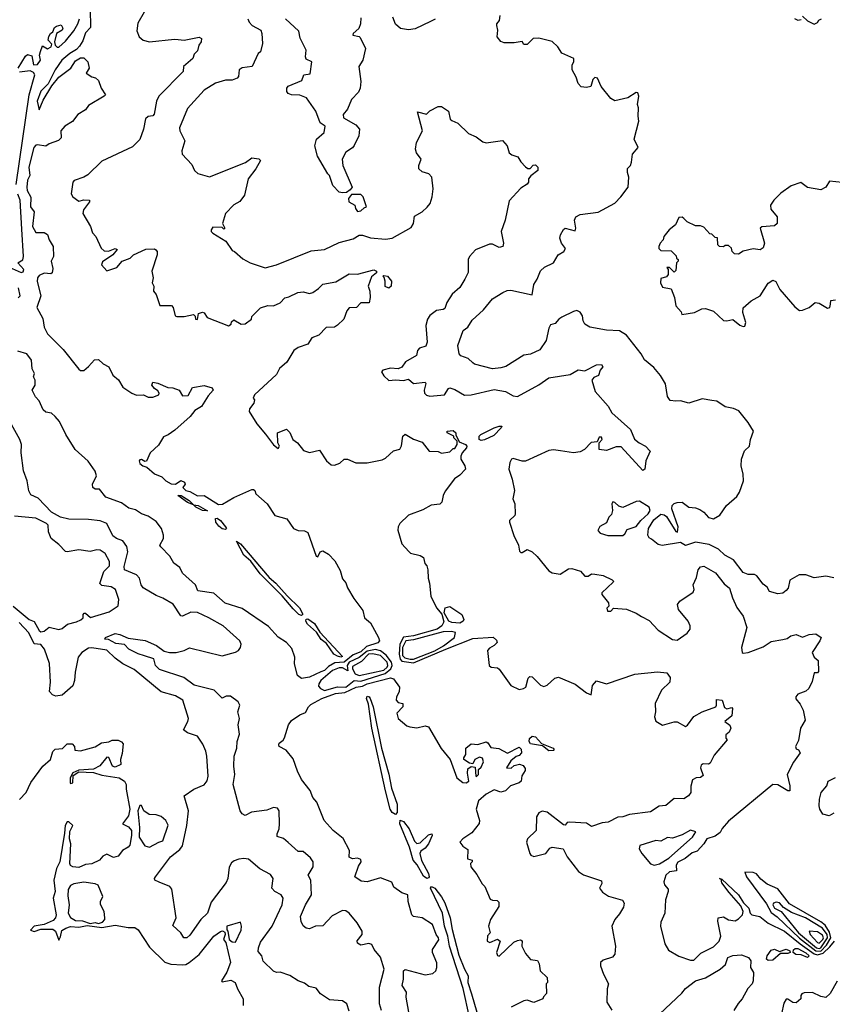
# Model space of a CAD drawing. Extents: x 2239805 to 2396427, y 665731 to 772158.
# Tile 158 of 256: x 2318197 to 2323125, y 717482 to 723449. Entities that reach past the tile are written whole.
import ezdxf

# ---------------------------------------------------------------- set-up
doc = ezdxf.new("R2010")
doc.units = 0

msp = doc.modelspace()

# ---------------------------------------------------------------- linework, layer by layer
at = {"layer": '0CON05XD'}
for points in [[(2318624.8, 723515), (2318626.9, 723403.1), (2318595, 723370.5), (2318579.2, 723320.8), (2318560.4, 723289.6), (2318541.3, 723268.7), (2318500.9, 723245), (2318452.7, 723205), (2318412.7, 723145), (2318368.6, 723061.4), (2318325, 723015.8), (2318303.3, 722955), (2318315, 722902.5), (2318338.7, 722961.3), (2318392.1, 723047.9), (2318435, 723100.6), (2318506.7, 723155), (2318535, 723200), (2318565, 723217.5), (2318585, 723217.5), (2318610, 723195), (2318617.5, 723155), (2318600, 723125), (2318635, 723102.5), (2318657, 723097), (2318675, 723080), (2318690, 723035), (2318717.5, 722995), (2318710, 722985), (2318615, 722928.8), (2318596.7, 722903.3), (2318550, 722875), (2318517.7, 722832.3), (2318470, 722805), (2318446.7, 722775), (2318447.5, 722732.5), (2318433, 722717), (2318375, 722696.7), (2318355, 722682.5), (2318305, 722690), (2318295, 722688.8), (2318283.1, 722675), (2318253.1, 722555), (2318258.2, 722505), (2318245, 722476.7), (2318240.5, 722435), (2318243, 722415), (2318264.1, 722374.1), (2318262.7, 722315), (2318284, 722284), (2318274.7, 722195), (2318295, 722158.8), (2318345, 722160), (2318365, 722147.5), (2318376, 722115), (2318400.6, 722075), (2318402.5, 722015), (2318387.5, 721985), (2318398.6, 721941.4), (2318394, 721916), (2318385, 721910), (2318345, 721913.5), (2318315, 721900), (2318304.3, 721885), (2318301.9, 721861.9), (2318324.6, 721775), (2318301.2, 721705), (2318337.8, 721637.8), (2318344.4, 721585.6), (2318365, 721545.8), (2318461.3, 721451.3), (2318555, 721332.2), (2318565.9, 721324.1), (2318585, 721323.3), (2318615, 721346.7), (2318651.4, 721388.6), (2318675, 721390), (2318702.7, 721362.7), (2318736.7, 721345), (2318762.5, 721295), (2318796.4, 721266.4), (2318822.3, 721222.3), (2318877.5, 721185), (2318905, 721173.8), (2318946.7, 721176.7), (2318975, 721162.5), (2319005, 721162.5), (2319040, 721175), (2319042.5, 721185), (2319035, 721200), (2319013.6, 721213.6), (2318997.5, 721235), (2319005, 721252.5), (2319035, 721246), (2319095, 721220), (2319125, 721218.8), (2319163.6, 721203.6), (2319185, 721170), (2319218.3, 721171.7), (2319245, 721220), (2319315, 721232.5), (2319365, 721218.1), (2319370, 721205), (2319339.3, 721170.7), (2319298.8, 721105), (2319259.5, 721080.5), (2319230.3, 721045), (2319137.9, 720962.1), (2319096.8, 720933.2), (2319068.7, 720921.3), (2319039, 720871), (2318987.8, 720825), (2318965, 720773.3), (2318955, 720771.2), (2318935, 720784), (2318925, 720782.5), (2318920.5, 720775), (2318925, 720759.2), (2318943.8, 720745), (2318968.1, 720738.1), (2319015, 720696.7), (2319059.4, 720679.4), (2319082.5, 720655), (2319115, 720637.3), (2319142.5, 720635), (2319175, 720656.7), (2319197, 720647), (2319200, 720635), (2319186, 720615), (2319205, 720595.6), (2319229.4, 720589.4), (2319275, 720564), (2319315, 720566.2), (2319401.6, 720511.6), (2319427, 720513), (2319495, 720553.1), (2319605, 720602), (2319615, 720602.5), (2319622.5, 720595), (2319628.8, 720575), (2319696.7, 720515), (2319743.9, 720443.9), (2319817.5, 720425), (2319857.5, 720365), (2319885, 720353.8), (2319925, 720352), (2319945, 720342), (2319995, 720198), (2320005, 720193.3), (2320019.2, 720225), (2320035, 720230.6), (2320069.5, 720209.5), (2320108.9, 720168.9), (2320140.2, 720110.2), (2320155, 720060), (2320175.6, 720035.6), (2320185, 720006.7), (2320222.4, 719942.4), (2320277.9, 719867.9), (2320288, 719825), (2320323.6, 719793.6), (2320372.5, 719705), (2320378, 719685), (2320368.3, 719671.7), (2320299.2, 719650.8), (2320265, 719618), (2320219.7, 719600.3), (2320165, 719555.4), (2320108.7, 719551.3), (2320069.9, 719530.1), (2320045, 719504.3), (2320023.9, 719496.1), (2319955, 719464), (2319905, 719455.6)], [(2318187.1, 723155), (2318231.2, 723228.8), (2318245, 723238), (2318270.7, 723230.7), (2318280, 723175), (2318305, 723177.5), (2318323.3, 723205), (2318317.5, 723235), (2318323.6, 723256.4), (2318335, 723290), (2318365, 723273.8), (2318387.5, 723285), (2318391.7, 723301.7), (2318370, 723325), (2318373, 723347), (2318383.6, 723366.4), (2318397.5, 723375), (2318407, 723403), (2318420.5, 723409.5), (2318448, 723418), (2318458.8, 723398.8), (2318453.8, 723385), (2318420, 723365), (2318407.5, 723315), (2318412.5, 723295), (2318423.9, 723283.9), (2318435, 723282.5), (2318475, 723319.1), (2318525, 723382.3), (2318549.4, 723425), (2318560, 723455)], [(2318952.5, 723495), (2318912.3, 723427.7), (2318907.7, 723382.3), (2318920.8, 723345), (2318945, 723325.7), (2318985, 723315.6), (2319135, 723332), (2319158.6, 723328.6), (2319195, 723325.7), (2319285, 723343.8), (2319300, 723335), (2319296.7, 723315), (2319283.3, 723295), (2319275, 723260), (2319255, 723240), (2319246.1, 723213.9), (2319190, 723165), (2319187.5, 723135), (2319040, 722985), (2319026.2, 722955), (2319012.3, 722877.7), (2319003.6, 722866.4), (2318975, 722863.3), (2318960.5, 722849.5), (2318948.6, 722785), (2318926.3, 722723.7), (2318880.2, 722679.8), (2318695, 722591.4), (2318610.3, 722509.7), (2318585, 722494), (2318527.5, 722475), (2318518.8, 722465), (2318509.4, 722395), (2318518.6, 722375), (2318555, 722349.2), (2318585, 722357.1), (2318620, 722355), (2318620, 722345), (2318583.2, 722296.8), (2318579.2, 722275), (2318625.5, 722195.5), (2318638.6, 722158.6), (2318658, 722135), (2318690, 722065), (2318709.5, 722049.5), (2318735, 722046.2), (2318775, 722062.5), (2318787, 722057), (2318762.5, 722025), (2318698.3, 721981.7), (2318693, 721963), (2318725, 721927.5), (2318785, 721946.7), (2318817.5, 721985), (2318867.5, 722005), (2318886.4, 722023.6), (2318962.3, 722057.7), (2319015, 722060), (2319022.5, 722055), (2319030, 722045), (2319031.2, 722025), (2318997.5, 721925), (2319006.7, 721885), (2319000, 721855), (2319010, 721835), (2319007.5, 721805), (2319023.9, 721783.9), (2319047, 721717), (2319117, 721717), (2319127.5, 721705), (2319140, 721655), (2319150.7, 721650.7), (2319195, 721650), (2319251.7, 721661.7), (2319261.7, 721651.7), (2319263.6, 721633.6), (2319275, 721632.5), (2319281.7, 721668.3), (2319305, 721676.7), (2319315, 721672.5), (2319333.9, 721643.9), (2319463, 721593), (2319480, 721605), (2319481.7, 721618.3), (2319495, 721630), (2319540, 721605), (2319565, 721606.7), (2319602.5, 721635), (2319605, 721650), (2319656.4, 721703.6), (2319702.3, 721717.7), (2319735, 721716), (2319775.8, 721734.2), (2319805, 721763.3), (2319829.3, 721770.7), (2319883.6, 721796.4), (2319915, 721800), (2319955, 721790), (2319975, 721796.7), (2320009.5, 721820.5), (2320035, 721847.5), (2320115, 721860), (2320195, 721910), (2320245, 721908), (2320345, 721932.5), (2320360, 721925), (2320360, 721915), (2320329.3, 721890.7), (2320310, 721835), (2320320, 721805), (2320322.5, 721765), (2320315.9, 721734.1), (2320265, 721732.5), (2320240, 721705), (2320195, 721702.5), (2320180, 721685), (2320163.3, 721635), (2320125, 721598.8), (2320105, 721586.2), (2320055, 721583.3), (2320011.7, 721538.3), (2319968.8, 721521.2), (2319945, 721483.8), (2319885, 721463.3), (2319860, 721445), (2319816.1, 721373.9), (2319773.3, 721335), (2319755, 721300), (2319621.2, 721175), (2319612.5, 721155), (2319620, 721145), (2319617.5, 721125), (2319590, 721090), (2319588, 721075), (2319635, 721000), (2319687.8, 720937.8), (2319735, 720873.3), (2319765, 720850), (2319772.5, 720865), (2319762.5, 720885), (2319760, 720945), (2319815, 720967.5), (2319835, 720947.5), (2319852.5, 720905), (2319881.2, 720885), (2319918.8, 720838.8), (2319955, 720826.5), (2320015, 720840), (2320056.7, 720775), (2320085, 720751.2), (2320105, 720748.8), (2320138.3, 720761.7), (2320165, 720786.7), (2320185, 720786.2), (2320235, 720763.8), (2320305, 720763.3), (2320395, 720782.5), (2320415, 720792.5), (2320463.9, 720836.1), (2320503, 720847), (2320513, 720867), (2320520, 720925), (2320535, 720936.7), (2320585, 720906.2), (2320638.3, 720888.3), (2320680, 720835), (2320735, 720832.5), (2320755, 720822.5), (2320805, 720830), (2320825, 720850), (2320835, 720850), (2320850, 720875), (2320850, 720895), (2320830, 720915), (2320830, 720925), (2320790, 720945), (2320790, 720955), (2320825, 720960), (2320842.5, 720945), (2320842.5, 720932.5), (2320861.7, 720891.7), (2320900, 720875), (2320907.5, 720865), (2320906.1, 720853.9), (2320880, 720825), (2320872.5, 720805), (2320872.5, 720785), (2320896.7, 720745), (2320900, 720725), (2320865, 720688.8), (2320833.4, 720666.6), (2320777.1, 720592.9), (2320764.2, 720565.8), (2320756, 720525), (2320745, 720513.3), (2320692.7, 720507.3), (2320641.7, 720478.3), (2320554.3, 720445.7), (2320501.2, 720395), (2320491.2, 720375), (2320490, 720355), (2320515, 720273.3), (2320555.8, 720225.8), (2320566.1, 720216.1), (2320625, 720201.2), (2320645, 720190), (2320653, 720153), (2320665, 720140), (2320672.5, 720115), (2320673.3, 720065), (2320682.5, 720035), (2320690, 719955), (2320723.8, 719885), (2320756.7, 719846.7), (2320769.4, 719799.4), (2320757.7, 719775), (2320727.7, 719755), (2320585, 719714.6), (2320523.9, 719706.1), (2320501.5, 719665), (2320498.2, 719605), (2320503.3, 719573.3), (2320515, 719561.6), (2320585, 719551.3), (2320781.9, 719635)], [(2319580, 723455), (2319588, 723435), (2319606.2, 723415), (2319658.8, 723385), (2319666, 723365), (2319668.8, 723305), (2319656.7, 723255), (2319642.5, 723245), (2319606.2, 723165), (2319545, 723156.7), (2319527.5, 723145), (2319523.3, 723105), (2319515.7, 723094.3), (2319485, 723083.8), (2319445, 723082.5), (2319385, 723064.2), (2319315, 723022.5), (2319215, 722911.2), (2319166.7, 722795), (2319167.5, 722775), (2319198.8, 722715), (2319180.8, 722655), (2319182.5, 722635), (2319241.7, 722571.7), (2319256, 722535), (2319277, 722517), (2319347, 722497), (2319566.5, 722583.5), (2319605, 722611.2), (2319646.2, 722606.2), (2319657, 722597), (2319628.8, 722545), (2319583.3, 722485), (2319560, 722385), (2319531.7, 722348.3), (2319495, 722326.7), (2319444, 722275), (2319427.5, 722215), (2319440, 722185), (2319435, 722180), (2319425, 722190), (2319368.3, 722191.7), (2319357.5, 722175), (2319357.5, 722165), (2319367.5, 722155), (2319446.4, 722106.4), (2319485, 722050), (2319500, 722045), (2319549.3, 721999.3), (2319595, 721976.2), (2319685, 721946), (2319755, 721964), (2319965, 722048), (2320045, 722056), (2320135, 722100), (2320218.8, 722121.2), (2320255.9, 722144.1), (2320275, 722144.4), (2320325, 722127.3), (2320415, 722118.9), (2320455, 722125.6), (2320570.9, 722189.1), (2320584.5, 722215), (2320590.6, 722259.4), (2320636.7, 722285), (2320667.6, 722312.4), (2320686, 722335), (2320699.2, 722375), (2320703.6, 722423.6), (2320696.7, 722495), (2320677.5, 722515), (2320636.7, 722526.7), (2320617.5, 722545), (2320616.7, 722565), (2320632.5, 722605), (2320603.3, 722643.3), (2320597.5, 722665), (2320603.3, 722705), (2320638.8, 722775), (2320610, 722890), (2320663, 722877), (2320685, 722896.7), (2320735, 722922.5), (2320755, 722922.5), (2320797.5, 722895), (2320807.5, 722847.5), (2320817.5, 722837.5), (2320853, 722823), (2320919.5, 722759.5), (2320965, 722738.8), (2321005, 722708.8), (2321025, 722703.8), (2321125, 722716.7), (2321152.5, 722685), (2321165, 722642.5), (2321180.5, 722630.5), (2321217.3, 722617.3), (2321235, 722587.5), (2321265, 722557.5), (2321278.3, 722548.3), (2321291.7, 722548.3), (2321311.7, 722568.3), (2321325, 722570), (2321340, 722555), (2321340, 722535), (2321297, 722503), (2321283.3, 722485), (2321282.5, 722465), (2321275, 722452.5), (2321235, 722427.5), (2321165, 722352.5), (2321141.2, 722235), (2321115.8, 722165), (2321131.2, 722095), (2321127.5, 722075), (2321105, 722068.8), (2321065, 722088), (2321045, 722088.8), (2320960, 722055), (2320923.8, 722015), (2320916.2, 721995), (2320917, 721917), (2320897, 721877), (2320865, 721826.7), (2320820, 721785), (2320787.5, 721735), (2320775, 721700), (2320765, 721692.5), (2320725, 721686.7), (2320685, 721656.7), (2320670, 721635), (2320659.2, 721595), (2320668, 721495), (2320659.3, 721470.7), (2320620.5, 721459.5), (2320610, 721445), (2320602.5, 721415), (2320537.5, 721375), (2320515, 721342.5), (2320493, 721333), (2320445, 721336.7), (2320400, 721325), (2320390, 721315), (2320405, 721290), (2320435, 721262.5), (2320475, 721267.5), (2320525, 721263.3), (2320555, 721270), (2320585, 721243.8), (2320655, 721252.5), (2320660, 721245), (2320650, 721205), (2320652.5, 721185), (2320663.9, 721173.9), (2320685, 721166.7), (2320773.6, 721176.4), (2320796.7, 721213.3), (2320805, 721217.5), (2320835, 721207.1), (2320895, 721172.9), (2320935, 721175.7), (2321075, 721208.5), (2321143.3, 721195), (2321189.1, 721169.1), (2321215, 721165.8), (2321345, 721236.2), (2321405, 721278), (2321535, 721298.8), (2321583.6, 721326.4), (2321625, 721321.2), (2321695, 721356.7), (2321725, 721360), (2321732.5, 721345), (2321717.5, 721325), (2321706.1, 721293.9), (2321679.3, 721280.7), (2321666.7, 721265), (2321686.2, 721195), (2321765, 721106.2), (2321786.8, 721066.8), (2321901.2, 720965), (2321926.1, 720906.1), (2321953.9, 720883.9), (2321992.5, 720865), (2322020, 720835), (2321993.6, 720776.4), (2321987.5, 720725), (2321975, 720717.5), (2321845, 720860.8), (2321815, 720860.8), (2321755, 720838), (2321710, 720845), (2321710, 720885), (2321730, 720905), (2321725, 720920), (2321711.7, 720918.3), (2321698.3, 720891.7), (2321663, 720887), (2321622.5, 720845), (2321595, 720830.8), (2321555.7, 720824.3), (2321477, 720837)], [(2320265, 723460), (2320263.6, 723423.6), (2320254.3, 723395.7), (2320220, 723365), (2320217.5, 723355), (2320255, 723347.5), (2320261.2, 723341.2), (2320294, 723275), (2320277.5, 723205), (2320254, 723165), (2320266.2, 723075), (2320261.2, 723035), (2320250.5, 723009.5), (2320210, 722965), (2320185, 722907.5), (2320157.5, 722875), (2320160, 722855), (2320235, 722812.5), (2320257.5, 722785), (2320253.3, 722745), (2320225, 722687.5), (2320215, 722673.3), (2320174.1, 722645.9), (2320152.5, 722605), (2320156.7, 722565), (2320213.3, 722435), (2320201.7, 722418.3), (2320177.7, 722402.3), (2320155, 722399.2), (2320134.3, 722404.3), (2320096.7, 722445), (2320076.2, 722505), (2320065.9, 722515.9), (2320002.1, 722622.1), (2319987.5, 722685), (2319997.5, 722725), (2320043.3, 722765), (2320050, 722805), (2320020, 722825), (2319992.5, 722895), (2319936.4, 722976.4), (2319895, 722992.5), (2319845, 722993.3), (2319825, 723002.5), (2319816.2, 723015), (2319816.2, 723035), (2319825, 723046), (2319908.3, 723081.7), (2319920, 723115), (2319958.3, 723121.7), (2319967.5, 723195), (2319935, 723210), (2319930, 723225), (2319934, 723265), (2319896.8, 723336.8), (2319889.1, 723379.1), (2319808.6, 723455)], [(2320716.4, 723453.6), (2320688.3, 723438.3), (2320595, 723393.3), (2320555, 723388), (2320506.4, 723396.4), (2320475, 723422.5), (2320460, 723465)], [(2320945, 721370), (2320916.1, 721396.1), (2320871.7, 721411.7), (2320861.2, 721425), (2320853.3, 721475), (2320886.2, 721565), (2320915, 721586.7), (2320940.9, 721629.1), (2321009.8, 721690.2), (2321065, 721756.7), (2321127.5, 721795), (2321152.7, 721807.3), (2321175, 721810), (2321305, 721782.5), (2321314, 721845), (2321334.2, 721875.8), (2321355, 721926.7), (2321379.5, 721950.5), (2321433.3, 721976.7), (2321462.5, 722025), (2321496.4, 722043.6), (2321507, 722063), (2321482.5, 722095), (2321473.3, 722125), (2321476.7, 722145), (2321495, 722177.5), (2321505, 722186.7), (2321565, 722170), (2321570, 722185), (2321562, 722235), (2321570, 722255), (2321595, 722268), (2321705, 722283.8), (2321805, 722337.5), (2321842.5, 722375), (2321885.9, 722434.1), (2321890, 722495), (2321883, 722523), (2321883, 722547), (2321900, 722565), (2321907.5, 722585), (2321912.5, 722635), (2321947.5, 722675), (2321923.8, 722725), (2321952.5, 722835), (2321947.5, 722865), (2321950, 722915), (2321942.5, 722935), (2321952.5, 722985), (2321946.4, 723006.4), (2321935, 723007.5), (2321885, 722976.7), (2321805, 722957.5), (2321782.3, 722972.3), (2321723.9, 723043.9), (2321700, 723095), (2321685, 723100), (2321673, 723087), (2321660, 723045), (2321635, 723037.5), (2321601.7, 723041.7), (2321583, 723063), (2321571.7, 723101.7), (2321547.5, 723145), (2321547.5, 723175), (2321557.5, 723195), (2321557.5, 723215), (2321485, 723247.5), (2321460, 723285), (2321425, 723316.7), (2321345, 723336.7), (2321310, 723335), (2321275, 723300), (2321255, 723300), (2321245, 723317.5), (2321195, 723310), (2321135, 723310), (2321115, 723317.5), (2321093.3, 723345), (2321096.7, 723385), (2321090, 723415), (2321090, 723425), (2321106.7, 723445), (2321110, 723475)], [(2322895, 723457.5), (2322915, 723447.5), (2322935, 723450)], [(2322945, 723470), (2322975, 723442.5), (2323015, 723423.3), (2323035, 723432.5), (2323043.6, 723446.4), (2323060, 723455)], [(2318175, 722450), (2318254.4, 722995), (2318289.2, 723115), (2318279.7, 723129.7), (2318260, 723140), (2318195, 723131.2)], [(2323185, 722463.3), (2323108.3, 722471.7), (2323086.4, 722433.6), (2323055, 722417.5), (2322975, 722433.3), (2322933, 722463), (2322875, 722443.3), (2322812.3, 722397.7), (2322770, 722355), (2322750, 722325), (2322751.7, 722301.7), (2322790, 722255), (2322790, 722215), (2322775, 722200), (2322696.7, 722193.3), (2322687.5, 722185), (2322714, 722095), (2322705, 722067.5), (2322686.4, 722053.6), (2322645, 722060), (2322583.6, 722046.4), (2322555, 722027.5), (2322530.7, 722030.7), (2322517.5, 722045), (2322512.5, 722065), (2322495, 722080), (2322475, 722080), (2322465, 722072.5), (2322440, 722075), (2322430, 722085), (2322428.3, 722128.3), (2322415, 722130), (2322395, 722150), (2322381.7, 722151.7), (2322345, 722192.5), (2322325, 722200), (2322295, 722200), (2322243.9, 722223.9), (2322223.6, 722243.6), (2322215, 722252.5), (2322195, 722250), (2322173.9, 722206.1), (2322135, 722176.7), (2322102.5, 722135), (2322100, 722115), (2322080, 722095), (2322072.5, 722075), (2322072.5, 722062.5), (2322085, 722050), (2322148.3, 722048.3), (2322178.3, 722018.3), (2322180, 722005), (2322190, 721995), (2322190, 721985), (2322180, 721975), (2322175, 721930), (2322165, 721920), (2322138.3, 721948.3), (2322121.7, 721948.3), (2322130, 721935), (2322130, 721905), (2322118.3, 721891.7), (2322085, 721880), (2322082.5, 721855), (2322095, 721827.5), (2322148.3, 721818.3), (2322167.5, 721765), (2322176.7, 721715), (2322208.3, 721678.3), (2322213, 721663), (2322290, 721675), (2322332.7, 721697.3), (2322355, 721698.8), (2322403.6, 721683.6), (2322465, 721626.7), (2322485, 721623.3), (2322521.7, 721631.7), (2322565, 721597.5), (2322585, 721590), (2322595, 721592.5), (2322600, 721615), (2322582, 721675), (2322585, 721702.5), (2322633.3, 721745), (2322686.7, 721775), (2322735, 721852.5), (2322765, 721870), (2322783, 721863), (2322806.7, 721815), (2322898.3, 721708.3), (2322925, 721686.7), (2322945, 721688), (2322985, 721704.2), (2323020, 721735), (2323045, 721730.8), (2323095, 721701.2), (2323110, 721705), (2323113.3, 721725)], [(2318039, 721989), (2318205, 721917.9), (2318218.2, 721921.8), (2318221.4, 721935), (2318186.2, 721975), (2318215, 721994.4), (2318220.5, 722015), (2318210.1, 722180.1), (2318199, 722355), (2318185, 722392.1)], [(2320245, 722287.5), (2320265, 722290), (2320285, 722310), (2320300, 722315), (2320280, 722375), (2320265, 722390), (2320209.3, 722390.7), (2320190, 722365), (2320193.8, 722345), (2320230, 722325), (2320232.5, 722305), (2320245, 722287.5)], [(2320435, 721822.5), (2320413, 721833), (2320412.5, 721865), (2320407.5, 721887.5), (2320400, 721895), (2320405, 721900), (2320427.5, 721895), (2320452.5, 721865), (2320450, 721835), (2320435, 721822.5)], [(2318187, 721763), (2318200, 721775), (2318190, 721825)], [(2323113.3, 721725), (2323115, 721747.5), (2323145, 721752.5)], [(2323135, 720066.7), (2323085, 720076.2), (2323015, 720065.8), (2322964.3, 720084.3), (2322924.4, 720085.6), (2322868.1, 720051.9), (2322856.2, 720005), (2322845, 719990), (2322825, 719973.3), (2322795, 719968.8), (2322743.9, 719983.9), (2322729.3, 720009.3), (2322705, 720027.5), (2322667.9, 720077.9), (2322653.9, 720086.1), (2322615, 720086.7), (2322585, 720098), (2322525.6, 720175.6), (2322473.3, 720205), (2322435, 720241.2), (2322377.7, 720267.7), (2322295, 720283.3), (2322235, 720262.5), (2322205, 720280), (2322092.7, 720262.7), (2322069.5, 720269.5), (2322028.3, 720301.7), (2322015, 720310), (2322005.9, 720325.9), (2322010.6, 720365), (2322041.9, 720418.1), (2322085, 720451.8), (2322105, 720449.1), (2322118.9, 720438.9), (2322175, 720346.7), (2322187, 720343), (2322190.8, 720375), (2322151.8, 720485), (2322154.6, 720505), (2322165, 720516.8), (2322185, 720524.1), (2322215, 720524.5), (2322255, 720495.4), (2322295, 720491.5), (2322321.8, 720481.8), (2322345.4, 720465.4), (2322375, 720432), (2322405, 720424), (2322442.7, 720447.3), (2322483.3, 720505), (2322545, 720558.8), (2322561.9, 720585), (2322586.2, 720655), (2322584.5, 720694.5), (2322572.2, 720745), (2322574.3, 720785), (2322593, 720837), (2322622.5, 720865), (2322628.8, 720905), (2322646.4, 720956.4), (2322615, 721007.5), (2322557.9, 721077.9), (2322525, 721093.8), (2322475, 721104), (2322425, 721137.1), (2322395, 721141.9), (2322335, 721150.8), (2322255, 721124.3), (2322205, 721140), (2322175, 721136.7), (2322141.7, 721141.7), (2322126.2, 721165), (2322112.8, 721242.8), (2322083.1, 721293.1), (2322042.2, 721342.2), (2321985, 721388.8), (2321965, 721423.3), (2321877.6, 721537.6), (2321835, 721564.4), (2321755, 721567.1), (2321655, 721586.2), (2321623.3, 721605), (2321613.3, 721625), (2321610, 721655), (2321595.9, 721675.9), (2321576.1, 721686.1), (2321555, 721681.2), (2321484.3, 721645.7), (2321466.7, 721635), (2321445, 721607.5), (2321415, 721600), (2321405, 721580), (2321390, 721505), (2321351.2, 721448.8), (2321295, 721422), (2321255, 721416.2), (2321145, 721346.7), (2321115, 721338.8), (2321064.1, 721334.1), (2320955, 721361.2), (2320945, 721370)], [(2319905, 719455.6), (2319880.8, 719475), (2319864, 719545), (2319866, 719585), (2319847.6, 719637.6), (2319815, 719673.8), (2319765, 719706.7), (2319705, 719772.2), (2319545, 719880), (2319443.6, 719913.6), (2319375, 719974.2), (2319277.3, 719987.3), (2319262.5, 720025), (2319183.3, 720095), (2319168.8, 720128.8), (2319132.5, 720155), (2319108.3, 720198.3), (2319052.5, 720255), (2319047.5, 720265), (2319068.8, 720305), (2319068, 720325), (2319056, 720365), (2319025, 720407.5), (2318975, 720440.8), (2318935, 720453.8), (2318899.5, 720479.5), (2318859.3, 720489.3), (2318815, 720521.2), (2318720, 720555), (2318680, 720605), (2318655, 720603.3), (2318640, 720615), (2318638.8, 720635), (2318663.3, 720685), (2318653.6, 720713.6), (2318613, 720773), (2318532.5, 720845), (2318477.5, 720935), (2318437.5, 721015), (2318412.5, 721045), (2318390, 721065), (2318355, 721070), (2318340, 721085), (2318315, 721140), (2318293, 721163), (2318272.5, 721205), (2318290, 721235), (2318290, 721265), (2318280, 721285), (2318287.5, 721305), (2318273, 721333), (2318267.5, 721385), (2318240, 721425), (2318185, 721440)], [(2320390.8, 717445), (2320379.2, 717485), (2320378, 717585), (2320408.1, 717695), (2320385, 717766.7), (2320346.2, 717815), (2320332.5, 717845), (2320315, 717850), (2320265, 717841.2), (2320245, 717852.5), (2320244.1, 717865.9), (2320274, 717905), (2320273.8, 717925), (2320243.3, 717975), (2320194.2, 718034.2), (2320175, 718048), (2320155, 718050), (2320092.4, 718017.6), (2320035, 717958), (2319990, 717955), (2319955, 717940), (2319935, 717942.5), (2319915, 717957.5), (2319903.6, 717983.6), (2319900, 718015), (2319930, 718085), (2319966, 718145), (2319963.3, 718235), (2319946.2, 718265), (2319975.6, 718315), (2319975.8, 718345), (2319959.7, 718369.7), (2319915, 718407.5), (2319885, 718407.5), (2319825, 718462.5), (2319795.9, 718485.9), (2319758.3, 718498.3), (2319757.5, 718515), (2319770, 718545), (2319773.3, 718575), (2319771.2, 718655), (2319759.7, 718669.7), (2319735, 718675.5), (2319695, 718659.5), (2319603.4, 718646.6), (2319565, 718626.2), (2319545, 718636.2), (2319533.1, 718655), (2319490.4, 718815), (2319501.2, 718875), (2319495.4, 718925), (2319498.1, 718985), (2319514, 719035), (2319515.8, 719075), (2319528.8, 719118.8), (2319520.8, 719175), (2319528.8, 719215), (2319518.8, 719255), (2319532, 719295), (2319522, 719315), (2319475, 719350.4), (2319449.8, 719350.2), (2319425, 719338), (2319375.3, 719385.3), (2319255.6, 719415.6), (2319193, 719463), (2319045, 719510.6), (2319021.4, 719535), (2319010, 719575), (2318954.4, 719594.4), (2318915.4, 719605.4), (2318858, 719635), (2318833.1, 719663.1), (2318778.9, 719668.9), (2318735, 719692.2), (2318712.5, 719695), (2318717.5, 719705), (2318775, 719729.2), (2318805, 719723.9), (2318855, 719700), (2318957.1, 719687.1), (2319025.7, 719655.7), (2319072.3, 719622.3), (2319105, 719613.8), (2319146.1, 719613.9), (2319193.9, 719626.1), (2319226.7, 719643.3), (2319425, 719594.4), (2319505, 719616.2), (2319523.9, 719626.1), (2319536.2, 719645), (2319540, 719665), (2319532.5, 719685), (2319430, 719775), (2319343.3, 719825), (2319275, 719855.8), (2319235, 719859.2), (2319185, 719833.8), (2319175, 719836), (2319127.6, 719907.6), (2319065, 719944), (2319025, 719960), (2318945, 720006), (2318933.3, 720023.3), (2318922.5, 720065), (2318906, 720085), (2318832, 720115), (2318830, 720135), (2318853.3, 720225), (2318845.9, 720255.9), (2318821.7, 720291.7), (2318784.7, 720304.7), (2318761.5, 720321.5), (2318725, 720395.4), (2318685, 720411.2), (2318615, 720420), (2318495, 720422.1), (2318445, 720434.5), (2318390, 720465), (2318309.8, 720549.8), (2318265, 720570), (2318253, 720593), (2318242.5, 720655), (2318220.8, 720715), (2318205.8, 720824.2), (2318207.1, 720875), (2318198.6, 720905), (2318147.5, 720995)], [(2320995, 720900), (2320982.5, 720905), (2320983.3, 720925), (2320993.3, 720935), (2321075, 720976), (2321105, 720986.7), (2321120, 720985), (2321116.7, 720975), (2321071.2, 720928.8), (2321015, 720903.8), (2320995, 720900)], [(2321477, 720837), (2321435, 720843.3), (2321405, 720839.1), (2321265, 720773.8), (2321243.3, 720773.3), (2321190, 720790), (2321180, 720785), (2321168.8, 720765), (2321163.3, 720725), (2321183.3, 720665), (2321197.5, 720595), (2321188, 720545), (2321199.2, 720515), (2321202.5, 720455), (2321200, 720445), (2321167.5, 720415), (2321167.5, 720405), (2321193.4, 720323.4), (2321222, 720265), (2321228.3, 720228.3), (2321235, 720220), (2321245, 720220), (2321275, 720237.5), (2321305, 720223.3), (2321335, 720196.7), (2321405, 720110), (2321425, 720097.5), (2321475, 720088.8), (2321525, 720122), (2321545, 720124.2), (2321597.1, 720107.1), (2321625, 720077.5), (2321645, 720077.5), (2321665, 720090), (2321685, 720088.8), (2321735, 720080), (2321790, 720055), (2321797, 720047), (2321795, 720040), (2321726.7, 719975), (2321727.5, 719965), (2321767.5, 719915), (2321770, 719895), (2321757, 719883), (2321762.5, 719865), (2321782.5, 719865), (2321797, 719883), (2321876.1, 719876.1), (2321935, 719852.5), (2321968.3, 719831.7), (2322015, 719807.1), (2322069.1, 719749.1), (2322155, 719692.5), (2322185, 719689.4), (2322245, 719730.9), (2322263.3, 719755), (2322263.3, 719775), (2322249.8, 719805), (2322192.8, 719875), (2322185.3, 719905), (2322199.4, 719925), (2322280.5, 719979.5), (2322286.2, 719995), (2322280.8, 720025), (2322301.3, 720068.7), (2322310.8, 720115), (2322325, 720133.8), (2322345, 720137.1), (2322417, 720097), (2322469.3, 720029.3), (2322500.8, 720005), (2322518.6, 719945), (2322546.4, 719886.4), (2322584, 719835), (2322606.2, 719765), (2322573.3, 719645), (2322577.5, 719615), (2322585, 719610), (2322615, 719614), (2322705, 719648), (2322755, 719680.8), (2322825, 719692.5), (2322851.7, 719698.3), (2322874.1, 719715.9), (2322905, 719723.3), (2322945, 719706.7), (2322985, 719722.5), (2323025, 719727.5), (2323057.5, 719705), (2323050, 719685), (2323002, 719615), (2323015, 719586.7), (2323040, 719565), (2323041.7, 719498.3), (2323035, 719490), (2323015, 719490), (2323001.7, 719438.3), (2322982.5, 719395), (2322965, 719380), (2322915, 719362.5), (2322903.3, 719345), (2322904.1, 719334.1), (2322930.7, 719300.7), (2322948.8, 719265), (2322960, 719205), (2322932.5, 719155), (2322919.3, 719080.7), (2322902.5, 719045), (2322905, 719030), (2322920, 719025), (2322930, 719005), (2322890.4, 718949.6), (2322852, 718875), (2322867.5, 718805), (2322867.5, 718775), (2322855, 718776.7), (2322795, 718812.5), (2322765, 718814), (2322495, 718591.2), (2322457.5, 718547.5), (2322445, 718522.5), (2322415, 718500), (2322364.3, 718485.7), (2322346.7, 718455), (2322305, 718410), (2322275, 718400), (2322232.5, 718365), (2322187.3, 718342.7), (2322178, 718325), (2322180, 718290), (2322137.5, 718285), (2322116, 718265), (2322102.5, 718225), (2322108, 718205), (2322129.4, 718179.4), (2322130, 718165), (2322113.3, 718115), (2322109.2, 718035), (2322085, 717980), (2322082, 717955), (2322109.2, 717849.2), (2322130.7, 717810.7), (2322194.4, 717774.4), (2322265, 717748.8), (2322285, 717748.8), (2322327.7, 717792.3), (2322405, 717830), (2322438.6, 717865), (2322448.5, 717895), (2322430, 717985), (2322432.5, 718005), (2322465, 718011.2), (2322495, 717994), (2322535, 717988.6), (2322555, 717999.2), (2322581.2, 718025), (2322584, 718045), (2322569.1, 718079.1), (2322498.6, 718158.6), (2322455, 718217.5), (2322450, 718240), (2322440, 718245), (2322455, 718240), (2322556, 718145), (2322586.9, 718096.9), (2322618.8, 718065), (2322627.5, 718035), (2322637.5, 718025), (2322685, 718013.8), (2322735, 717973.1), (2322835, 717925.2), (2322929.2, 717849.2), (2323015, 717788.5), (2323035, 717780.9), (2323068.8, 717791.2), (2323110.6, 717829.4), (2323138.4, 717865)], [(2319335, 720472.5), (2319306, 720475), (2319264.2, 720495), (2319250, 720510), (2319215, 720523.8), (2319156.7, 720565), (2319175.7, 720565), (2319224, 720535), (2319250, 720510), (2319279.2, 720505), (2319335, 720472.5)], [(2321855, 720322.5), (2321867.3, 720332.7), (2321880.5, 720359.5), (2321935, 720377.1), (2321964.2, 720415), (2322008.8, 720455), (2322020, 720475), (2322013.3, 720495), (2321955, 720531.4), (2321935, 720528.9), (2321855, 720492.9), (2321830.4, 720500.4), (2321805, 720523.3), (2321793.6, 720526.4), (2321787.5, 720515), (2321792.5, 720475), (2321785, 720450), (2321770, 720435), (2321755, 720400), (2321715, 720377.5), (2321703.6, 720353.6), (2321716.4, 720336.4), (2321764.1, 720324.1), (2321855, 720322.5)], [(2318157.5, 719895), (2318254, 719814), (2318285, 719802.5), (2318315, 719747.5), (2318325, 719740), (2318345, 719743.8), (2318375, 719768), (2318435, 719753.8), (2318455, 719760), (2318487.5, 719785), (2318540.9, 719799.1), (2318567.1, 719812.9), (2318582.5, 719825), (2318582.5, 719845), (2318588.3, 719851.7), (2318595, 719852.5), (2318627, 719827), (2318738.8, 719861.2), (2318793.6, 719896.4), (2318798.8, 719935), (2318778.8, 719995), (2318752.5, 720012.5), (2318695, 720021.1), (2318682.4, 720032.4), (2318707.9, 720105), (2318740.5, 720139.5), (2318741.8, 720165), (2318715, 720214), (2318685, 720234.2), (2318665, 720236), (2318625, 720226), (2318555, 720236.9), (2318485, 720223.8), (2318475, 720226.7), (2318435, 720269.2), (2318386.9, 720305), (2318372, 720345), (2318368.6, 720385), (2318360, 720395), (2318295, 720427.3), (2318165, 720439.6)], [(2319445, 720360), (2319425, 720363.8), (2319405, 720379.7), (2319385.8, 720405), (2319384, 720426), (2319395, 720428.8), (2319415.1, 720415.1), (2319445.3, 720375), (2319450, 720365), (2319445, 720360)], [(2319905, 719838), (2319890, 719845), (2319855, 719879.5), (2319788.1, 719958.1), (2319655, 720091.8), (2319598.5, 720168.5), (2319555.5, 720205), (2319511.4, 720288.6), (2319535, 720273.3), (2319709.6, 720069.6), (2319750, 720035), (2319818.1, 719958.1), (2319893.8, 719885), (2319913.6, 719846.4), (2319905, 719838)], [(2320865, 719792), (2320816.7, 719795), (2320800, 719805), (2320770, 719855), (2320777.5, 719885), (2320805, 719892.5), (2320878, 719845), (2320889.4, 719815), (2320885.6, 719805), (2320865, 719792)], [(2320145, 719585.7), (2320125, 719591.1), (2320102.5, 719605), (2320058, 719668), (2320025, 719693.8), (2319997.3, 719737.3), (2319943.1, 719785), (2319932.5, 719805), (2319933.1, 719816.9), (2319945, 719817.9), (2319985, 719789.1), (2320017.9, 719737.9), (2320155, 719590), (2320145, 719585.7)], [(2319658, 717858), (2319727.3, 717955), (2319788.6, 718085), (2319794, 718125), (2319783.3, 718145), (2319745, 718166.2), (2319726.2, 718185), (2319733.3, 718245), (2319717.7, 718267.7), (2319652.6, 718302.6), (2319585, 718362), (2319555.8, 718365.8), (2319525, 718360.6), (2319497.8, 718352.2), (2319481.5, 718338.5), (2319467.4, 718312.6), (2319459.6, 718245), (2319449.6, 718220.4), (2319358.8, 718101.2), (2319336.2, 718035), (2319296, 717995), (2319228.3, 717901.7), (2319210, 717885), (2319192.5, 717885), (2319173.3, 717915), (2319125, 717960), (2319145.6, 718005), (2319120.3, 718180.3), (2319106.7, 718196.7), (2319041.9, 718221.9), (2319016.7, 718235), (2319013.8, 718245), (2319020, 718255), (2319111.9, 718375), (2319168.9, 718421.1), (2319185, 718443.3), (2319211.2, 718565), (2319221.1, 718655), (2319193.3, 718745), (2319252.5, 718785), (2319315, 718811.2), (2319333.7, 718836.3), (2319339.7, 718865), (2319331.5, 718985), (2319326.1, 719016.1), (2319308, 719058), (2319275, 719108), (2319215, 719128), (2319190, 719145), (2319216, 719195), (2319220, 719215), (2319186.7, 719325), (2319142.2, 719352.2), (2319055.3, 719375.3), (2318891.7, 719511.7), (2318821.9, 719545), (2318775, 719578.8), (2318725, 719628.8), (2318635, 719642.5), (2318615, 719640), (2318574.4, 719615), (2318550.9, 719585), (2318532.9, 719495), (2318530, 719445), (2318518.8, 719411.2), (2318455, 719356.2), (2318415, 719350), (2318395, 719356.7), (2318378.3, 719378.3), (2318384.2, 719435), (2318378.3, 719548.3), (2318347.5, 719635), (2318325, 719662), (2318285, 719667.5), (2318253, 719733), (2318193.8, 719795)], [(2320565, 719572.7), (2320585, 719574), (2320713.8, 719625), (2320767.5, 719655), (2320834.2, 719705), (2320840, 719735), (2320815, 719741.8), (2320765, 719739.3), (2320585, 719690), (2320537.6, 719685), (2320518, 719645), (2320517.4, 719595), (2320531.7, 719581.7), (2320565, 719572.7)], [(2320781.9, 719635), (2320945, 719699.2), (2321067.7, 719707.7), (2321088.3, 719688.3), (2321093.3, 719675), (2321075, 719656.2), (2321045, 719641.2), (2321034.3, 719625.7), (2321044.5, 719534.5), (2321055.6, 719525.6), (2321095, 719520.6), (2321105, 719513.1), (2321174.8, 719414.8), (2321225, 719389.2), (2321252.5, 719395), (2321265.6, 719404.4), (2321280.6, 719459.4), (2321290.8, 719469.2), (2321305, 719465.8), (2321355, 719417.1), (2321375, 719408.1), (2321395, 719415.7), (2321442.4, 719457.6), (2321465, 719464.3), (2321565, 719421.5), (2321635, 719369.2), (2321661.7, 719358.3), (2321670, 719415), (2321695, 719442.5), (2321755, 719423.3), (2321927, 719483), (2322065, 719496.7), (2322121.7, 719491.7), (2322141.7, 719461.7), (2322140, 719435), (2322089.2, 719385), (2322050, 719305), (2322053.1, 719255), (2322047.5, 719225), (2322055, 719197.5), (2322095, 719173.3), (2322165, 719193.8), (2322183.9, 719193.9), (2322235, 719166.2), (2322247.1, 719172.9), (2322285, 719226.7), (2322336.1, 719253.9), (2322417.5, 719285), (2322422.5, 719295), (2322421.7, 719328.3), (2322456.1, 719326.1), (2322470.7, 719280.7), (2322485, 719272.5), (2322515, 719280), (2322520, 719275), (2322515, 719230), (2322472.5, 719195), (2322503, 719173), (2322510, 719155), (2322499.3, 719130.7), (2322480, 719115), (2322480, 719095), (2322487.5, 719085), (2322407.7, 718992.3), (2322385, 718942.5), (2322375, 718936.7), (2322341.4, 718938.6), (2322328.8, 718931.2), (2322326.2, 718915), (2322341.7, 718868.3), (2322325, 718857.5), (2322300, 718855), (2322277, 718843), (2322266.4, 718803.6), (2322266.2, 718765), (2322252.5, 718745), (2322225, 718726.7), (2322165, 718730), (2322115, 718686.7), (2322075, 718683.3), (2322021.7, 718648.3), (2321895, 718632.5), (2321855, 718618.6), (2321825, 718617.1), (2321766, 718586), (2321728.8, 718581.2), (2321665, 718560), (2321635, 718578.8), (2321533.9, 718586.1), (2321516.7, 718583.3), (2321505, 718567.5), (2321495, 718568.8), (2321396, 718646), (2321365, 718652.9), (2321345, 718641.5), (2321330.9, 718619.1), (2321328.9, 718535), (2321276.7, 718485), (2321271.2, 718465), (2321291.2, 718395), (2321297.5, 718385), (2321315, 718377.5), (2321387.5, 718395), (2321412.3, 718427.7), (2321425.9, 718434.1), (2321492.5, 718425), (2321517.5, 718375), (2321586.1, 718286.1), (2321616.4, 718266.4), (2321725, 718230), (2321727.5, 718215), (2321712.5, 718185), (2321730.7, 718160.7), (2321768.3, 718138.3), (2321853, 718113), (2321863.3, 718095), (2321858.8, 718071.2), (2321835, 718030), (2321805, 717996.7), (2321787.5, 717955), (2321810, 717835), (2321806.7, 717785), (2321792, 717768), (2321735, 717748.8), (2321720, 717735), (2321720, 717715), (2321738.1, 717665), (2321767.1, 717605), (2321760, 717575), (2321758, 717495), (2321786.8, 717446.8)], [(2320045, 719384.2), (2320125, 719406.1), (2320175, 719404.6), (2320225, 719444.2), (2320265, 719440.3), (2320412.7, 719487.3), (2320448.5, 719515), (2320455.4, 719535), (2320452.1, 719555), (2320418.7, 719598.7), (2320385, 719624.8), (2320355, 719632), (2320305, 719623.1), (2320255, 719584.6), (2320194.6, 719555), (2320182.8, 719535), (2320186.2, 719503.8), (2320155, 719520.2), (2320135, 719520.4), (2320094.6, 719505), (2320023.5, 719445), (2320010, 719425), (2320009.5, 719409.5), (2320021.2, 719395), (2320045, 719384.2)], [(2320255, 719474.2), (2320405, 719506.9), (2320425.7, 719525), (2320429.9, 719535), (2320425.6, 719555), (2320385, 719596), (2320336.9, 719606.9), (2320311.6, 719605), (2320269.9, 719560.1), (2320215, 719528.6), (2320215, 719514.4), (2320231.4, 719485), (2320255, 719474.2)], [(2320557.5, 717435), (2320540.8, 717525), (2320542, 717555), (2320516.2, 717595), (2320524.4, 717635), (2320523.8, 717685), (2320535, 717692.5), (2320655, 717660), (2320701.7, 717668.3), (2320720, 717685), (2320727.5, 717705), (2320727, 717733), (2320700, 717795), (2320700, 717815), (2320738.3, 717871.7), (2320737.5, 717885), (2320723.3, 717905), (2320701.2, 717965), (2320637.5, 718005), (2320585, 718014), (2320575, 718023.3), (2320552.5, 718105), (2320550, 718145), (2320515, 718157.5), (2320465, 718192.5), (2320453, 718223), (2320385, 718248.5), (2320303.9, 718223.9), (2320268.3, 718228.3), (2320230, 718255), (2320250.5, 718319.5), (2320266.7, 718345), (2320265, 718360), (2320245, 718368), (2320214.1, 718364.1), (2320193.9, 718373.9), (2320196.2, 718415), (2320157.6, 718487.6), (2320098.8, 718535), (2320043.8, 718595), (2319997.9, 718707.9), (2319974.3, 718735), (2319958.7, 718778.7), (2319906.2, 718845), (2319881.2, 718895), (2319855, 718970), (2319813, 719023), (2319770, 719045), (2319767.5, 719055), (2319770, 719065), (2319795, 719082.5), (2319803.6, 719096.4), (2319826.7, 719175), (2319845, 719202.5), (2319895, 719236.7), (2319929.3, 719250.7), (2319947.5, 719285), (2319961.7, 719298.3), (2320028.8, 719335), (2320112, 719365), (2320168.8, 719371.2), (2320237.5, 719405), (2320275, 719409.7), (2320305, 719424.7), (2320445, 719461.4), (2320463.3, 719455), (2320500, 719405), (2320497.5, 719375), (2320482.5, 719345), (2320480, 719325), (2320491.7, 719311.7), (2320520, 719305), (2320520, 719285), (2320483, 719247), (2320492.5, 719215), (2320545, 719170), (2320563, 719163), (2320605, 719157.5), (2320655, 719170), (2320675, 719163.3), (2320753.1, 719033.1), (2320806.7, 718965), (2320848, 718855), (2320885, 718827.1), (2320905, 718823.3), (2320920.8, 718835), (2320912.1, 718882.1), (2320915, 718910), (2320935, 718922.5), (2320958.3, 718918.3), (2320962.5, 718865), (2320967, 718863), (2320980, 718875), (2320980, 718905), (2320995, 718920), (2321009.3, 718950.7), (2321003, 718973), (2320985, 718980), (2320957.5, 718965), (2320945, 718940), (2320925, 718942.5), (2320891.2, 718965), (2320890, 718975), (2320903.3, 718995), (2320902.5, 719035), (2320935, 719060), (2320975, 719057.5), (2321025, 719073.3), (2321036.4, 719066.4), (2321055, 719037.5), (2321101.7, 719031.7), (2321155, 719003.8), (2321225, 719040), (2321238.2, 719028.2), (2321240, 719005), (2321225, 718990), (2321207.1, 718982.9), (2321175, 718957.5), (2321150, 718915), (2321177, 718913), (2321195, 718930), (2321227, 718937), (2321249.3, 718929.3), (2321261.7, 718911.7), (2321261.7, 718898.3), (2321243, 718867), (2321237.5, 718835), (2321225, 718823.3), (2321173, 718807), (2321143.6, 718776.4), (2321115, 718766.7), (2321075, 718782.5), (2321025, 718755.6), (2320979.2, 718715), (2320964.5, 718665), (2320985.6, 718595), (2320983.1, 718576.9), (2320938.7, 718521.3), (2320883.8, 718485), (2320866.7, 718465), (2320885, 718440), (2320915, 718420), (2320913, 718363), (2320940, 718355), (2320940, 718345), (2320930, 718335), (2320932.5, 718315), (2320968.3, 718268.3), (2321001.2, 718211.2), (2321017.5, 718195), (2321050, 718120), (2321065, 718112.5), (2321091.7, 718111.7), (2321101.7, 718101.7), (2321102.5, 718075), (2321051.2, 717995), (2321040, 717955), (2321050, 717915), (2321033.6, 717896.4), (2321032.5, 717865), (2321047, 717857), (2321095, 717877.5), (2321110, 717865), (2321087.5, 717795), (2321095, 717777.5), (2321105, 717773.3), (2321192.5, 717857.5), (2321215, 717869.2), (2321233.6, 717873.6), (2321245, 717867.5), (2321242, 717835), (2321265, 717790), (2321295, 717753.8), (2321337, 717747), (2321346.8, 717726.8), (2321354, 717685), (2321396.2, 717645), (2321397.5, 717615), (2321390, 717605), (2321391.7, 717548.3), (2321373, 717527), (2321370, 717515), (2321315, 717493.3), (2321275, 717506.7), (2321255, 717502.5), (2321176.7, 717465)], [(2320475, 718632.1), (2320455, 718643.8), (2320443.4, 718665), (2320414.7, 718774.7), (2320332.6, 719155), (2320311.5, 719301.5), (2320299.2, 719335), (2320305, 719348.8), (2320315.4, 719345.4), (2320321.6, 719335), (2320341.2, 719285), (2320390, 719035), (2320436.2, 718876.2), (2320452, 718792), (2320485.2, 718695), (2320485.8, 718644.2), (2320475, 718632.1)], [(2321405, 719018.1), (2321367.5, 719047.5), (2321295, 719061.4), (2321285.8, 719075), (2321288, 719092), (2321305, 719106.7), (2321325, 719103.3), (2321362, 719062), (2321431.2, 719035), (2321438.8, 719025), (2321435, 719020), (2321405, 719018.1)], [(2318195, 718723.3), (2318236.7, 718765), (2318263.9, 718826.1), (2318336.7, 718925), (2318384.1, 718965.9), (2318398.8, 719015), (2318411.7, 719028.3), (2318457, 719033), (2318485, 719060), (2318515, 719060), (2318530, 719045), (2318531.7, 719021.7), (2318565, 719017.5), (2318655, 719042.5), (2318693, 719067), (2318737, 719073), (2318757, 719083), (2318795, 719082.5), (2318815, 719072.5), (2318825, 719060), (2318818.3, 719001.7), (2318807.5, 718965), (2318810, 718935), (2318775, 718920), (2318760, 718925), (2318738.3, 718978.3), (2318725, 718980), (2318683, 718927), (2318645, 718906.7), (2318555, 718900), (2318520, 718885), (2318502.5, 718855), (2318502.5, 718825), (2318505, 718820), (2318520, 718825), (2318521.7, 718868.3), (2318555, 718890), (2318645, 718887.5), (2318695, 718871.2), (2318800, 718855), (2318832.5, 718835), (2318842.5, 718815), (2318842.5, 718785), (2318863.8, 718665), (2318855.9, 718624.1), (2318820, 718575), (2318857.3, 718557.3), (2318874, 718535), (2318875.8, 718505), (2318864.2, 718445.8), (2318855, 718433.3), (2318820, 718415), (2318795, 718380), (2318765, 718372.5), (2318725, 718392.5), (2318700.7, 718379.3), (2318680, 718355), (2318635, 718334), (2318595, 718330), (2318555, 718311.9), (2318520, 718315), (2318505, 718323.3), (2318500.8, 718335), (2318506.1, 718453.9), (2318498, 718485), (2318500.7, 718529.3), (2318520, 718565), (2318495, 718587.5), (2318485, 718587.5), (2318473.3, 718565), (2318469.3, 718519.3), (2318440, 718345), (2318420, 718305), (2318403.6, 718233.6), (2318412, 718165), (2318400, 718125), (2318417.5, 718025), (2318414.1, 718005.9), (2318399.7, 717990.3), (2318345, 717966), (2318284.1, 717955.9), (2318261.7, 717931.7), (2318283.6, 717923.6), (2318325, 717936.7), (2318397.3, 717937.3), (2318414.2, 717924.2), (2318435, 717870), (2318445, 717890), (2318451.4, 717928.6), (2318475.7, 717944.3), (2318505, 717952.5), (2318555, 717950), (2318605, 717960), (2318695, 717947.5), (2318775, 717961.2), (2318855, 717947.5), (2318895, 717947.5), (2318915, 717933.8), (2318985, 717827.5), (2319077.9, 717737.9), (2319114.2, 717724.2), (2319185, 717720.5), (2319205, 717723.1), (2319225.5, 717734.5), (2319286, 717784), (2319375, 717895.7), (2319415, 717923.8), (2319426.7, 717926.7), (2319440, 717920), (2319442.5, 717905), (2319433.3, 717875), (2319446.7, 717856.7), (2319475.8, 717735), (2319452.4, 717677.6), (2319420, 717625), (2319425, 717617.5), (2319477.7, 717627.7), (2319503.3, 717615), (2319518, 717575), (2319552.5, 717515), (2319552.5, 717475)], [(2323135, 718641.2), (2323105, 718623.8), (2323068, 718635), (2323049.2, 718665), (2323044.4, 718684.4), (2323047.5, 718725), (2323056.7, 718765), (2323092.5, 718805), (2323100, 718835), (2323143.8, 718856.2)], [(2318985, 718433.3), (2319040, 718465), (2319065, 718472.5), (2319097.5, 718567.5), (2319082.5, 718595), (2319055, 718620), (2319025, 718630), (2318981.7, 718631.7), (2318950, 718655), (2318936.4, 718686.4), (2318925, 718687.5), (2318913.8, 718655), (2318923.6, 718553.6), (2318920.8, 718495), (2318955, 718442.5), (2318985, 718433.3)], [(2320665, 718245.3), (2320645, 718258.5), (2320607.8, 718327.8), (2320582.2, 718355), (2320560.3, 718435), (2320502.1, 718575), (2320505, 718597.5), (2320525, 718590), (2320559.4, 718545), (2320590.1, 718470.1), (2320605, 718456.2), (2320625, 718461.2), (2320675, 718508.1), (2320696.2, 718515), (2320698.6, 718505), (2320676.9, 718455), (2320655, 718428), (2320629.9, 718410.1), (2320623.1, 718395), (2320634.1, 718354.1), (2320675.9, 718275), (2320679.8, 718255), (2320675, 718247.7), (2320665, 718245.3)], [(2322045, 718324.3), (2322076.3, 718333.7), (2322132.5, 718367.5), (2322276.7, 718495), (2322296.2, 718526.2), (2322265, 718536.7), (2322215, 718510), (2322155, 718488), (2322125, 718493.3), (2322085, 718470), (2322055, 718474), (2321957.5, 718445), (2321953.3, 718425), (2321970, 718395), (2322022.4, 718332.4), (2322045, 718324.3)], [(2323055, 717804.3), (2323089.3, 717840.7), (2323115.1, 717885), (2323108.5, 717918.5), (2323081.8, 717961.8), (2323055, 717982.6), (2322865, 718090), (2322795, 718182.2), (2322729.5, 718209.5), (2322690.7, 718240.7), (2322665, 718271.9), (2322645, 718280.8), (2322595, 718282.5), (2322604.7, 718255), (2322725, 718090), (2322755, 718039.2), (2322791.3, 718011.4), (2322925, 717882.1), (2323025, 717805.1), (2323055, 717804.3)], [(2318675, 717972.5), (2318699.3, 717980.7), (2318712.5, 717995), (2318713.3, 718005), (2318710, 718045), (2318687, 718087), (2318687.5, 718105), (2318700, 718135), (2318673, 718203), (2318655, 718212.5), (2318585, 718222), (2318525, 718211.2), (2318505, 718201.2), (2318491.7, 718178.3), (2318488.8, 718138.8), (2318497.5, 718085), (2318490, 718035), (2318505, 718007.5), (2318535, 717990), (2318577.7, 717987.7), (2318625, 717972.5), (2318655, 717976.7), (2318675, 717972.5)], [(2320965, 717388.8), (2320935, 717390.5), (2320924.7, 717404.7), (2320887.1, 717577.1), (2320803.2, 717835), (2320792.6, 717895), (2320772.6, 717955), (2320760.4, 718035), (2320687.2, 718185), (2320695, 718196.2), (2320715.1, 718185.1), (2320755, 718133.4), (2320775, 718096.4), (2320808.3, 718005), (2320818.9, 717935), (2320860.1, 717780.1), (2320894.5, 717694.5), (2320917.2, 717655), (2320915.2, 717615), (2320937, 717545), (2320969, 717435), (2320971.7, 717408.3), (2320965, 717388.8)], [(2323045, 717819.9), (2323055, 717824.3), (2323096.6, 717885), (2323093.6, 717905), (2323065, 717944.1), (2322961.8, 718005), (2322878.2, 718038.2), (2322829.4, 718069.4), (2322805, 718097.5), (2322785, 718100.8), (2322768, 718095), (2322764.7, 718085), (2322773.6, 718065), (2322815.3, 718045.3), (2322919.7, 717915), (2323028.4, 717825), (2323045, 717819.9)], [(2319505, 717857.5), (2319539.3, 717930.7), (2319542.5, 717955), (2319535, 717980), (2319452.5, 717955), (2319452.5, 717932.5), (2319460, 717925), (2319467.5, 717875), (2319485, 717860), (2319505, 717857.5)], [(2323045, 717852.4), (2323067.3, 717875), (2323071.4, 717885), (2323065, 717901.1), (2323035, 717920.4), (2322984.2, 717925.8), (2322990, 717905), (2323035, 717856.1), (2323045, 717852.4)], [(2320195, 717440), (2320180, 717485), (2320155, 717503.8), (2320075, 717509.4), (2320022, 717545), (2319995, 717579.2), (2319949.3, 717589.3), (2319925, 717610), (2319885, 717623.3), (2319835, 717656.7), (2319776.1, 717676.1), (2319753.9, 717673.9), (2319735, 717683.3), (2319674.2, 717744.2), (2319666.2, 717775), (2319642.9, 717802.9), (2319644.4, 717825), (2319658, 717858)], [(2322077.9, 717425), (2322211.3, 717548.7), (2322235, 717577.3), (2322295.8, 717624.2), (2322355, 717642), (2322445.5, 717694.5), (2322476.3, 717723.7), (2322491.2, 717765), (2322521.7, 717778.3), (2322575, 717781.1), (2322616.2, 717766.2), (2322630.5, 717745), (2322629.2, 717705), (2322647.5, 717675), (2322645.8, 717624.2), (2322638.8, 717605), (2322611.7, 717578.3), (2322578, 717515), (2322553.1, 717486.9), (2322526.7, 717445)], [(2322736.7, 717746.7), (2322725.6, 717755.6), (2322729.1, 717775), (2322755, 717810.9), (2322775, 717816.2), (2322805, 717802.5), (2322845, 717816.9), (2322867.5, 717805), (2322870, 717795), (2322855, 717788.8), (2322811.2, 717788.8), (2322765, 717750), (2322736.7, 717746.7)], [(2322975, 717765.7), (2322935, 717782.5), (2322904.4, 717784.4), (2322886.7, 717795), (2322888.8, 717811.2), (2322900, 717820), (2322915, 717819.3), (2322965, 717794.4), (2322984.3, 717775), (2322975, 717765.7)], [(2323155, 717622), (2323112.3, 717547.7), (2323085, 717523.8), (2323055, 717530), (2323005, 717552.5), (2322955, 717551.2), (2322940, 717545), (2322933.3, 717535), (2322933.3, 717515), (2322905, 717491.2), (2322885, 717492), (2322855, 717513.3), (2322845, 717513.3), (2322830.7, 717489.3), (2322816.7, 717425)]]:
    msp.add_lwpolyline(points, dxfattribs=at)

doc.saveas('drawing.dxf')
